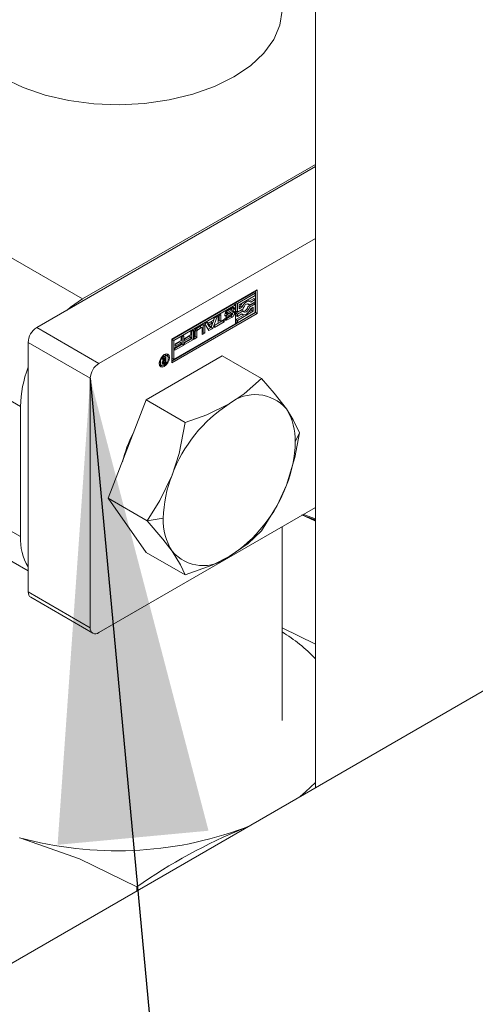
# Model space of a CAD drawing. Header units: millimetres. Extents: x 450 to 25135, y 150 to 17673.
# Tile 11 of 256: x 3812 to 3916, y 1999 to 2223. Entities that reach past the tile are written whole.
import ezdxf

# ---------------------------------------------------------------- set-up
doc = ezdxf.new("R2010")
doc.units = ezdxf.units.MM
doc.linetypes.add('SLD-Continua', pattern=[0])
doc.layers.add('COTAS', color=1, linetype='SLD-Continua')
doc.layers.add('OCULTA', color=8, linetype='SLD-Continua')
doc.styles.get("Standard").update_dxf_attribs({"font": 'ARIALN.TTF'})
doc.dimstyles.new('SLDDIMSTYLE0', dxfattribs={"dimtxt": 0.18, "dimasz": 105, "dimexe": 0, "dimexo": 0.0625, "dimgap": 0, "dimtad": 0, "dimtih": 1, "dimtoh": 1, "dimdec": 0, "dimrnd": 1e-09, "dimzin": 0, "dimdsep": 46, "dimtxsty": 'Standard', "dimsah": 1, "dimcen": 0.09, "dimadec": 0, "dimazin": 0, "dimtfac": 105, "dimtdec": 0, "dimtofl": 0, "dimtmove": 0, "dimatfit": 3, "dimfxl": 1, "dimfrac": 2, "dimtolj": 1, "dimtzin": 0, "dimarcsym": 0})

msp = doc.modelspace()

# ---------------------------------------------------------------- linework, layer by layer
at = {"color": 7, "linetype": 'SLD-Continua', "lineweight": 18, "ltscale": 30}
msp.add_line((3871.79, 2063.84), (3871.79, 2107.96), dxfattribs=at)
at = {"layer": 'COTAS', "linetype": 'SLD-Continua', "lineweight": 18, "ltscale": 30}
for p, q in [((3826.34, 2159.79), (3773.83, 2190.1)), ((3879.37, 2189.9), (3815.91, 2153.26)), ((3879.37, 2190.41), (3826.34, 2159.79)), ((3879.37, 2173.57), (3830.05, 2145.1)), ((3812.19, 2135.3), (3759.69, 2165.61)), ((3846.67, 2150.61), (3866.11, 2161.83)), ((3865.32, 2161.28), (3861.25, 2158.93)), ((3865.67, 2161.08), (3861.61, 2158.73)), ((3862.04, 2158.48), (3865.67, 2160.57)), ((3865.32, 2159.86), (3864.32, 2159.29)), ((3865.32, 2161.28), (3865.67, 2161.08)), ((3865.32, 2159.86), (3865.67, 2159.66)), ((3865.67, 2160.57), (3865.67, 2161.08)), ((3865.76, 2161.63), (3865.76, 2156.68)), ((3866.11, 2161.83), (3866.11, 2156.47)), ((3860.81, 2158.68), (3846.75, 2150.56)), ((3861.17, 2158.48), (3847.1, 2150.36)), ((3859.3, 2157.18), (3860.4, 2157.81)), ((3860.05, 2157.46), (3860.4, 2157.26)), ((3860.12, 2157.46), (3860.47, 2157.26)), ((3860.49, 2157.25), (3860.14, 2157.46)), ((3860.62, 2157.66), (3860.2, 2157.42)), ((3860.97, 2157.45), (3860.52, 2157.19)), ((3860.62, 2157.69), (3860.97, 2157.48)), ((3860.62, 2157.66), (3860.97, 2157.45)), ((3861.17, 2158.48), (3860.81, 2158.68)), ((3861.17, 2154.13), (3861.17, 2158.48)), ((3861.25, 2158.93), (3861.25, 2157.01)), ((3861.25, 2158.93), (3861.61, 2158.73)), ((3861.61, 2158.73), (3861.61, 2156.81)), ((3861.61, 2156.81), (3862.92, 2157.57)), ((3862.04, 2157.57), (3862.04, 2158.48)), ((3862.29, 2158.12), (3862.04, 2157.97)), ((3862.64, 2157.91), (3862.04, 2157.57)), ((3862.29, 2158.12), (3862.64, 2157.91)), ((3863.96, 2158.7), (3864, 2158.6)), ((3865.32, 2158.85), (3864, 2158.09)), ((3864, 2158.6), (3864.36, 2158.4)), ((3864, 2158.09), (3864.36, 2157.89)), ((3864.48, 2159.19), (3864.13, 2159.39)), ((3864.36, 2158.4), (3865.67, 2159.16)), ((3865.67, 2158.65), (3864.36, 2157.89)), ((3865.67, 2159.66), (3864.64, 2159.06)), ((3864.64, 2157.54), (3865.23, 2157.89)), ((3864.88, 2157.69), (3864.88, 2157.18)), ((3865.23, 2157.89), (3865.23, 2156.98)), ((3865.32, 2158.85), (3865.67, 2158.65)), ((3865.67, 2159.16), (3865.67, 2159.66)), ((3865.67, 2156.73), (3865.67, 2158.65)), ((3846.67, 2145.66), (3865.76, 2156.68)), ((3866.11, 2156.47), (3846.67, 2145.25)), ((3856.41, 2155.45), (3855.63, 2153.29)), ((3856.96, 2155.76), (3855.98, 2153.09)), ((3856.15, 2154.94), (3856.32, 2155.39)), ((3856.32, 2155.39), (3856.96, 2155.76)), ((3857.2, 2155.9), (3857.8, 2156.25)), ((3857.2, 2154.3), (3857.2, 2155.9)), ((3857.44, 2156.04), (3857.44, 2154.85)), ((3857.8, 2156.25), (3857.8, 2154.65)), ((3858.73, 2155.37), (3859.19, 2155.63)), ((3859.18, 2156.43), (3858.83, 2156.63)), ((3858.85, 2156.58), (3859.21, 2156.38)), ((3858.86, 2156.69), (3859.2, 2156.49)), ((3858.92, 2156.79), (3859.27, 2156.59)), ((3859.97, 2156.62), (3858.94, 2156.05)), ((3858.94, 2156.05), (3859.29, 2155.85)), ((3860.05, 2155.84), (3858.95, 2155.21)), ((3858.95, 2155.21), (3859.31, 2155)), ((3859.96, 2157.42), (3859.03, 2156.88)), ((3859.03, 2156.88), (3859.38, 2156.68)), ((3859.15, 2155.61), (3859.22, 2155.57)), ((3859.16, 2155.61), (3859.2, 2155.59)), ((3860.32, 2156.42), (3859.29, 2155.85)), ((3860.4, 2155.63), (3859.31, 2155)), ((3859.37, 2156.4), (3860.4, 2156.96)), ((3860.32, 2157.22), (3859.38, 2156.68)), ((3859.39, 2155.61), (3860.33, 2156.15)), ((3859.96, 2157.42), (3860.32, 2157.22)), ((3859.97, 2156.62), (3860.32, 2156.42)), ((3860.02, 2156.65), (3860.38, 2156.44)), ((3860.05, 2155.84), (3860.4, 2155.63)), ((3860.09, 2156.66), (3860.45, 2156.46)), ((3860.49, 2156.45), (3860.14, 2156.65)), ((3860.52, 2157.19), (3860.52, 2157.2)), ((3860.52, 2156.39), (3860.52, 2156.39)), ((3860.62, 2156.83), (3860.98, 2156.63)), ((3862.57, 2157.26), (3861.25, 2156.51)), ((3861.25, 2157.01), (3861.61, 2156.81)), ((3861.25, 2156.51), (3861.25, 2156)), ((3861.25, 2156.51), (3861.61, 2156.3)), ((3863.16, 2156.19), (3861.25, 2155.09)), ((3861.25, 2156), (3861.61, 2155.8)), ((3862.92, 2157.06), (3861.61, 2156.3)), ((3865.23, 2156.98), (3861.61, 2154.89)), ((3861.61, 2154.38), (3865.67, 2156.73)), ((3861.61, 2155.8), (3862.64, 2156.39)), ((3861.61, 2156.3), (3861.61, 2155.8)), ((3862.57, 2157.26), (3862.92, 2157.06)), ((3862.61, 2156.37), (3862.8, 2156.27)), ((3864.88, 2157.18), (3864.12, 2156.75)), ((3864.88, 2157.18), (3865.23, 2156.98)), ((3865.76, 2156.68), (3866.11, 2156.47)), ((3830.05, 2145.1), (3815.91, 2153.26)), ((3847.1, 2146.01), (3861.17, 2154.13)), ((3853.04, 2153.46), (3852.2, 2152.97)), ((3852.2, 2152.97), (3852.56, 2152.77)), ((3852.34, 2153.16), (3853.61, 2153.89)), ((3853.4, 2153.25), (3852.56, 2152.77)), ((3853.04, 2153.46), (3853.4, 2153.25)), ((3853.53, 2153.26), (3853.17, 2153.47)), ((3853.58, 2151.7), (3853.58, 2153.15)), ((3853.82, 2153.77), (3853.82, 2152.25)), ((3853.82, 2153.77), (3854.18, 2153.57)), ((3854.15, 2154.14), (3854.78, 2154.51)), ((3855.12, 2152.59), (3854.15, 2154.14)), ((3854.18, 2153.57), (3854.18, 2152.04)), ((3854.64, 2154.42), (3854.95, 2154.25)), ((3854.78, 2154.51), (3854.95, 2154.25)), ((3855.59, 2154.57), (3854.8, 2154.11)), ((3854.8, 2154.11), (3855.2, 2153.5)), ((3854.8, 2154.11), (3855.16, 2153.91)), ((3855.63, 2153.29), (3854.93, 2152.89)), ((3854.95, 2154.25), (3856.15, 2154.94)), ((3855.98, 2153.09), (3855.12, 2152.59)), ((3855.94, 2154.36), (3855.16, 2153.91)), ((3855.16, 2153.91), (3855.55, 2153.3)), ((3855.2, 2153.5), (3855.55, 2153.3)), ((3855.55, 2153.3), (3855.94, 2154.36)), ((3855.59, 2154.57), (3855.94, 2154.36)), ((3855.63, 2153.29), (3855.98, 2153.09)), ((3858.25, 2154.81), (3856.39, 2153.73)), ((3858.61, 2154.6), (3856.39, 2153.32)), ((3856.39, 2153.84), (3857.2, 2154.3)), ((3856.39, 2153.32), (3856.39, 2153.84)), ((3857.44, 2154.85), (3857.8, 2154.65)), ((3857.8, 2154.65), (3858.61, 2155.12)), ((3858.25, 2154.91), (3858.25, 2154.81)), ((3858.25, 2154.81), (3858.61, 2154.6)), ((3858.61, 2155.12), (3858.61, 2154.6)), ((3861.25, 2155.09), (3861.25, 2154.58)), ((3861.25, 2155.09), (3861.61, 2154.89)), ((3861.25, 2154.58), (3861.61, 2154.38)), ((3861.61, 2154.89), (3861.61, 2154.38)), ((3848.8, 2151.05), (3849.39, 2151.39)), ((3848.8, 2150.33), (3848.8, 2151.05)), ((3849.04, 2151.19), (3849.04, 2149.49)), ((3849.39, 2151.39), (3849.39, 2149.28)), ((3851.22, 2150.74), (3849.57, 2149.79)), ((3849.57, 2149.9), (3850.98, 2150.71)), ((3849.64, 2150.81), (3850.98, 2151.59)), ((3850.62, 2151.28), (3849.64, 2150.71)), ((3850.98, 2151.07), (3849.64, 2150.3)), ((3849.64, 2150.3), (3849.64, 2150.81)), ((3850.62, 2151.28), (3850.98, 2151.07)), ((3850.98, 2152.31), (3851.57, 2152.65)), ((3850.98, 2151.59), (3850.98, 2152.31)), ((3850.98, 2150.71), (3850.98, 2151.07)), ((3851.22, 2152.45), (3851.22, 2150.74)), ((3851.22, 2150.74), (3851.57, 2150.54)), ((3851.57, 2152.65), (3851.57, 2150.54)), ((3851.78, 2150.66), (3851.78, 2152.18)), ((3852.02, 2151.21), (3851.78, 2151.07)), ((3852.37, 2151), (3851.78, 2150.66)), ((3852.02, 2152.66), (3852.02, 2151.21)), ((3852.02, 2152.66), (3852.37, 2152.45)), ((3852.02, 2151.21), (3852.37, 2151)), ((3852.37, 2152.45), (3852.37, 2151)), ((3853.82, 2152.25), (3853.58, 2152.11)), ((3854.18, 2152.04), (3853.58, 2151.7)), ((3853.82, 2152.25), (3854.18, 2152.04)), ((3828.1, 2141.73), (3813.96, 2149.9)), ((3813.96, 2149.9), (3813.96, 2093.15)), ((3846.67, 2145.25), (3846.67, 2150.61)), ((3846.75, 2150.56), (3846.75, 2146.21)), ((3846.75, 2150.56), (3847.1, 2150.36)), ((3847.1, 2150.36), (3847.1, 2146.01)), ((3849.04, 2149.49), (3847.39, 2148.54)), ((3847.39, 2148.64), (3848.8, 2149.46)), ((3849.39, 2149.28), (3847.39, 2148.13)), ((3847.39, 2148.13), (3847.39, 2148.64)), ((3847.46, 2149.56), (3848.8, 2150.33)), ((3848.45, 2150.02), (3847.46, 2149.45)), ((3848.8, 2149.82), (3847.46, 2149.04)), ((3847.46, 2149.04), (3847.46, 2149.56)), ((3848.45, 2150.02), (3848.8, 2149.82)), ((3848.8, 2149.46), (3848.8, 2149.82)), ((3849.04, 2149.49), (3849.39, 2149.28)), ((3851.57, 2150.54), (3849.57, 2149.38)), ((3849.57, 2149.38), (3849.57, 2149.9)), ((3858.17, 2146.84), (3840.82, 2136.82)), ((3844.47, 2146.22), (3844.76, 2146.39)), ((3844.6, 2146.3), (3844.73, 2146.1)), ((3844.76, 2146.39), (3845.09, 2145.9)), ((3845.25, 2147.07), (3845, 2147.13)), ((3845.09, 2146.58), (3845.34, 2146.72)), ((3845.09, 2145.9), (3845.09, 2146.58)), ((3845.6, 2146.87), (3845.25, 2147.07)), ((3845.34, 2146.72), (3845.34, 2145.26)), ((3845.81, 2146.62), (3846.13, 2146.43)), ((3858.17, 2146.84), (3867.08, 2141.7)), ((3843.79, 2145.04), (3843.97, 2144.85)), ((3843.82, 2145.37), (3844.06, 2145.23)), ((3843.97, 2144.85), (3844.32, 2144.65)), ((3844.78, 2145.84), (3844.47, 2146.22)), ((3844.48, 2145.24), (3844.48, 2145.24)), ((3844.5, 2145.1), (3844.75, 2144.95)), ((3844.51, 2145.44), (3844.74, 2145.31)), ((3844.51, 2145.4), (3844.78, 2145.25)), ((3844.53, 2145.49), (3844.73, 2145.38)), ((3844.54, 2145.51), (3844.73, 2145.4)), ((3844.69, 2145.3), (3844.57, 2145.22)), ((3844.57, 2145.22), (3844.92, 2145.02)), ((3844.64, 2145.69), (3844.8, 2145.6)), ((3844.68, 2146), (3844.66, 2145.99)), ((3844.73, 2146.04), (3844.68, 2146)), ((3844.68, 2146), (3845.03, 2145.8)), ((3844.73, 2146.1), (3845.09, 2145.9)), ((3844.73, 2146.04), (3845.09, 2145.83)), ((3845.34, 2145.26), (3844.92, 2145.02)), ((3844.93, 2145.27), (3844.96, 2145.28)), ((3844.96, 2145.28), (3845, 2145.3)), ((3844.98, 2145.96), (3844.98, 2145.89)), ((3845, 2145.3), (3845.09, 2145.36)), ((3845.09, 2145.83), (3845.03, 2145.8)), ((3845.09, 2145.36), (3845.09, 2145.83)), ((3845.09, 2145.4), (3845.34, 2145.26)), ((3847.1, 2146.01), (3846.75, 2146.21)), ((3828.1, 2141.73), (3828.1, 2084.98)), ((3812.19, 2105.7), (3759.69, 2136.01)), ((3812.19, 2105.7), (3812.19, 2135.3)), ((3840.82, 2136.82), (3832.14, 2114.46)), ((3840.82, 2136.82), (3849.73, 2131.68)), ((3875.76, 2129.35), (3874.77, 2127.24)), ((3763.83, 2126.85), (3813.96, 2097.91)), ((3832.14, 2114.46), (3841.05, 2109.32)), ((3832.14, 2114.46), (3840.82, 2102.12)), ((3879.37, 2112.33), (3830.05, 2083.86)), ((3879.37, 2109.77), (3876.65, 2110.76)), ((3844.72, 2109.89), (3841.05, 2109.32)), ((3840.82, 2102.12), (3849.73, 2096.98)), ((3828.1, 2084.98), (3813.96, 2093.15)), ((3814.53, 2091.89), (3828.67, 2083.72)), ((3871.79, 2084.92), (3879.37, 2081.21)), ((3863.13, 2039.38), (3864.23, 2039.83)), ((3864, 2039.69), (3863.13, 2039.38)), ((3838.67, 2025.07), (3838.67, 2026.03))]:
    msp.add_line(p, q, dxfattribs=at)
at = {"layer": 'COTAS', "linetype": 'SLD-Continua', "lineweight": 18, "ltscale": 30, "flags": 128}
for points in [[(3871.79, 2225.62), (3871.79, 2225.4), (3871.28, 2222.06), (3869.89, 2218.8), (3867.64, 2215.71), (3864.59, 2212.86), (3860.81, 2210.31), (3856.39, 2208.13), (3851.45, 2206.37), (3846.09, 2205.07), (3840.45, 2204.26), (3834.67, 2203.97), (3828.87, 2204.2), (3823.2, 2204.94), (3817.8, 2206.17), (3812.8, 2207.88), (3808.31, 2210.01)], [(3822.83, 2157.26), (3823.58, 2157.89), (3826.34, 2159.79)], [(3860.62, 2157.69), (3860.61, 2157.81), (3860.59, 2157.89)], [(3864.64, 2159.06), (3864.44, 2159.21), (3864.21, 2159.27), (3863.93, 2159.23), (3863.64, 2159.11), (3863.35, 2158.9), (3863.07, 2158.61), (3862.83, 2158.28), (3862.64, 2157.91)], [(3862.64, 2156.39), (3862.83, 2156.25), (3863.07, 2156.19), (3863.35, 2156.22), (3863.64, 2156.35), (3863.93, 2156.56), (3864.21, 2156.84), (3864.44, 2157.18), (3864.64, 2157.54)], [(3862.92, 2157.57), (3863.03, 2157.87), (3863.19, 2158.17), (3863.4, 2158.42), (3863.64, 2158.6), (3863.87, 2158.69), (3864.09, 2158.68), (3864.25, 2158.58), (3864.36, 2158.4)], [(3864.36, 2157.89), (3864.25, 2157.58), (3864.09, 2157.29), (3863.87, 2157.04), (3863.64, 2156.86), (3863.4, 2156.77), (3863.19, 2156.77), (3863.03, 2156.87), (3862.92, 2157.06)], [(3858.76, 2155.99), (3858.83, 2156), (3858.94, 2156.05)], [(3858.76, 2155.13), (3858.84, 2155.15), (3858.95, 2155.21)], [(3860.62, 2156.83), (3860.61, 2156.96), (3860.59, 2157.03)], [(3853.82, 2153.77), (3853.81, 2153.89), (3853.79, 2153.96)], [(3843.79, 2145.08), (3843.88, 2145.65), (3844.13, 2146.23), (3844.51, 2146.75), (3844.96, 2147.11), (3845.41, 2147.26), (3845.79, 2147.19), (3846.04, 2146.9), (3846.13, 2146.43)], [(3846.13, 2146.43), (3846.04, 2145.86), (3845.79, 2145.28), (3845.41, 2144.77), (3844.96, 2144.4), (3844.51, 2144.25), (3844.13, 2144.32), (3843.88, 2144.61), (3843.79, 2145.08)], [(3845.87, 2146.28), (3845.8, 2146.64), (3845.6, 2146.87), (3845.31, 2146.92), (3844.96, 2146.8), (3844.61, 2146.52), (3844.32, 2146.13), (3844.12, 2145.67), (3844.06, 2145.23)], [(3844.06, 2145.23), (3844.12, 2144.87), (3844.32, 2144.65), (3844.61, 2144.59), (3844.96, 2144.71), (3845.31, 2144.99), (3845.6, 2145.39), (3845.8, 2145.84), (3845.87, 2146.28)], [(3845.59, 2147.26), (3845.69, 2147.1), (3845.78, 2146.68)], [(3844.57, 2144.59), (3844.16, 2144.45), (3843.98, 2144.46)], [(3844.48, 2145.21), (3844.48, 2145.21), (3844.48, 2145.21), (3844.48, 2145.22), (3844.48, 2145.22), (3844.48, 2145.23), (3844.48, 2145.23), (3844.48, 2145.23), (3844.48, 2145.24)], [(3867.08, 2141.7), (3863.16, 2138.18), (3859.75, 2135.91)], [(3872.76, 2134.75), (3870, 2138.33), (3867.08, 2141.7)], [(3859.75, 2135.91), (3854.64, 2133.44), (3849.73, 2131.68)], [(3875.76, 2129.35), (3874.34, 2132.28), (3872.76, 2134.75)], [(3849.73, 2131.68), (3848.31, 2124.6), (3846.73, 2119.72)], [(3872.76, 2117.4), (3874.69, 2123.68), (3875.76, 2129.35)], [(3846.73, 2119.72), (3843.97, 2113.92), (3841.05, 2109.32)], [(3867.08, 2106.99), (3870.67, 2112.81), (3872.76, 2117.4)], [(3879.37, 2109.25), (3879.25, 2109.3), (3876.3, 2110.64)], [(3876.44, 2110.64), (3876.94, 2110.38), (3879.37, 2109.49)], [(3879.37, 2109.36), (3878.35, 2109.72), (3876.46, 2110.65)], [(3841.05, 2109.32), (3844.64, 2105.13), (3846.73, 2102.37)], [(3859.75, 2101.21), (3864.03, 2104.16), (3867.08, 2106.99)], [(3846.73, 2102.37), (3848.67, 2099.27), (3849.73, 2096.98)], [(3849.73, 2096.98), (3855.82, 2099.24), (3859.75, 2101.21)], [(3813.96, 2093.15), (3814, 2092.73), (3814.11, 2092.37), (3814.29, 2092.09), (3814.53, 2091.89), (3814.53, 2091.89)], [(3875.88, 2046.55), (3877.15, 2047.61), (3879.37, 2049.76)], [(3838.67, 2026.03), (3825.61, 2032.38), (3812.02, 2037.19)]]:
    msp.add_lwpolyline(points, dxfattribs=at)
at = {"layer": 'COTAS', "linetype": 'SLD-Continua', "lineweight": 18, "ltscale": 900}
for centre, radius, start, end in [((3860.15, 2157.11), 0.363, 106.7033, 120.7535), ((3860.09, 2157.31), 0.159, 80.1274, 107.2258), ((3860.11, 2157.41), 0.054, 59.5517, 79.5492), ((3860.62, 2157.54), 0.355, 350.8113, 129.2203), ((3866.45, 2157.56), 5.83, 178.7079, 179.0006), ((3860.47, 2157.48), 0.506, 357.1604, 0.5707), ((3864.89, 2157.01), 2.83, 137.5783, 156.8993), ((3862.67, 2158.28), 1.35, 282.4607, 352.2322), ((3863.82, 2158.84), 0.631, 60.8627, 94.9026), ((3859.08, 2156.13), 0.353, 170.5217, 307.0955), ((3859.98, 2156.13), 1.25, 122.6204, 177.3777), ((3859.07, 2155.34), 0.338, 175.5983, 181.413), ((3859.08, 2155.28), 0.355, 170.8112, 309.2204), ((3858.88, 2156.62), 0.0495, 179.8548, 237.1365), ((3859.28, 2156.45), 0.497, 120.122, 134.4442), ((3859.34, 2156.42), 0.159, 153.4224, 178.0154), ((3859.24, 2156.42), 0.0547, 174.0006, 238.6075), ((3859.25, 2155.62), 0.0626, 176.3671, 218.8353), ((3859.55, 2156.32), 0.389, 135.175, 153.3623), ((3859.25, 2155.63), 0.0639, 220.6933, 274.1584), ((3859.26, 2156.47), 0.109, 243.3439, 277.0175), ((3859.26, 2155.73), 0.168, 268.1105, 290.983), ((3859.66, 2156.21), 0.545, 120.7904, 135.6599), ((3859.23, 2156.68), 0.319, 277.2276, 296.7457), ((3859.21, 2155.91), 0.351, 288.1503, 300.8468), ((3860.19, 2156.2), 0.476, 111.0895, 118.6137), ((3860.11, 2156.42), 0.239, 93.5214, 110.2559), ((3859.44, 2156.82), 1.16, 301.8428, 329.1313), ((3860.1, 2156.57), 0.0891, 61.4453, 92.8835), ((3860.51, 2156.9), 0.369, 106.8128, 120.644), ((3860.56, 2155.98), 0.495, 111.2383, 118.4648), ((3860.07, 2156.59), 0.511, 300.4239, 312.1366), ((3860.46, 2156.22), 0.239, 93.5214, 110.2559), ((3860.45, 2157.1), 0.159, 80.1179, 107.2353), ((3860.62, 2156.68), 0.355, 350.83, 129.5848), ((3859.73, 2156.68), 1.25, 302.587, 357.3963), ((3860.11, 2156.54), 0.448, 311.5047, 326.5345), ((3860.45, 2156.37), 0.0852, 54.7121, 93.3971), ((3860.46, 2157.2), 0.0592, 35.2935, 78.626), ((3860.35, 2156.4), 0.168, 324.3252, 357.4488), ((3860.46, 2156.4), 0.0567, 354.6042, 51.1248), ((3860.45, 2157.2), 0.0716, 0.5416, 28.9455), ((3859.51, 2156.86), 1.11, 335.1478, 358.4976), ((3818.18, 2149.7), 4.23, 122.605, 177.3923), ((3853.01, 2152.13), 1.23, 122.6241, 177.3845), ((3852.41, 2152.64), 0.393, 122.508, 177.4879), ((3853.12, 2153.35), 0.129, 65.8256, 125.5955), ((3853.47, 2153.17), 0.112, 350.81, 129.194), ((3853.83, 2153.62), 0.349, 350.7916, 129.1998), ((3852.77, 2152.43), 0.394, 122.6129, 177.383), ((3838.38, 2134.75), 26.19, 158.7964, 178.8031), ((3832.33, 2141.54), 4.23, 122.6034, 177.4014), ((3845.18, 2145.23), 0.692, 158.1882, 179.0584), ((3844.18, 2145.91), 0.783, 292.6899, 299.4467), ((3844.75, 2145.18), 0.264, 175.0084, 230.6991), ((3845.32, 2145.19), 0.842, 129.8695, 159.3699), ((3844.69, 2145.15), 0.209, 236.835, 285.7327), ((3845.12, 2145.38), 0.39, 145.2162, 176.2037), ((3845.06, 2145.38), 0.33, 176.483, 180.7227), ((3845.03, 2145.37), 0.301, 179.256, 192.7872), ((3844.82, 2145.31), 0.0775, 186.2213, 270.0737), ((3844.59, 2145.58), 0.652, 283.8572, 300.0221), ((3845.4, 2145.15), 0.748, 119.7889, 143.3202), ((3844.79, 2145.55), 0.316, 274.6543, 296.5313), ((3865.66, 2128.68), 9.34, 40.5306, 129.2509), ((3877.34, 2108.45), 32.61, 122.6371, 159.7731), ((3861.74, 2127.77), 13.04, 357.6466, 32.3523), ((3865.84, 2114.84), 31.45, 152.7395, 165.4517), ((3847.12, 2127.77), 27.66, 337.9772, 358.8934), ((3872.38, 2109.35), 27.66, 157.9781, 178.8925), ((3842.16, 2128.67), 32.62, 302.6393, 339.772), ((3857.75, 2109.35), 13.04, 177.6466, 212.3523), ((3824.36, 2105.15), 12.18, 177.4314, 211.3623), ((3853.84, 2108.45), 9.34, 220.5317, 309.2473), ((3829.29, 2084.79), 1.2, 170.7705, 309.2115), ((3851.94, 2051.55), 38.05, 43.872, 58.5517), ((3834.16, 2117.93), 83.72, 254.6605, 290.2416), ((3912.72, 1919.43), 129.8, 112.4606, 124.7848)]:
    msp.add_arc(centre, radius, start, end, dxfattribs=at)
at = {"layer": 'OCULTA', "linetype": 'SLD-Continua', "lineweight": 18, "ltscale": 30}
for p, q in [((3879.37, 2331.66), (3879.37, 2048.57)), ((3978.31, 2105.69), (3764.77, 1982.41))]:
    msp.add_line(p, q, dxfattribs=at)

# ---------------------------------------------------------------- leaders
at = {"layer": 'COTAS', "ltscale": 30}
msp.add_leader([(3828.1, 2141.73), (3875.15, 1636.75)], dimstyle='SLDDIMSTYLE0', dxfattribs=at)

doc.saveas('drawing.dxf')
